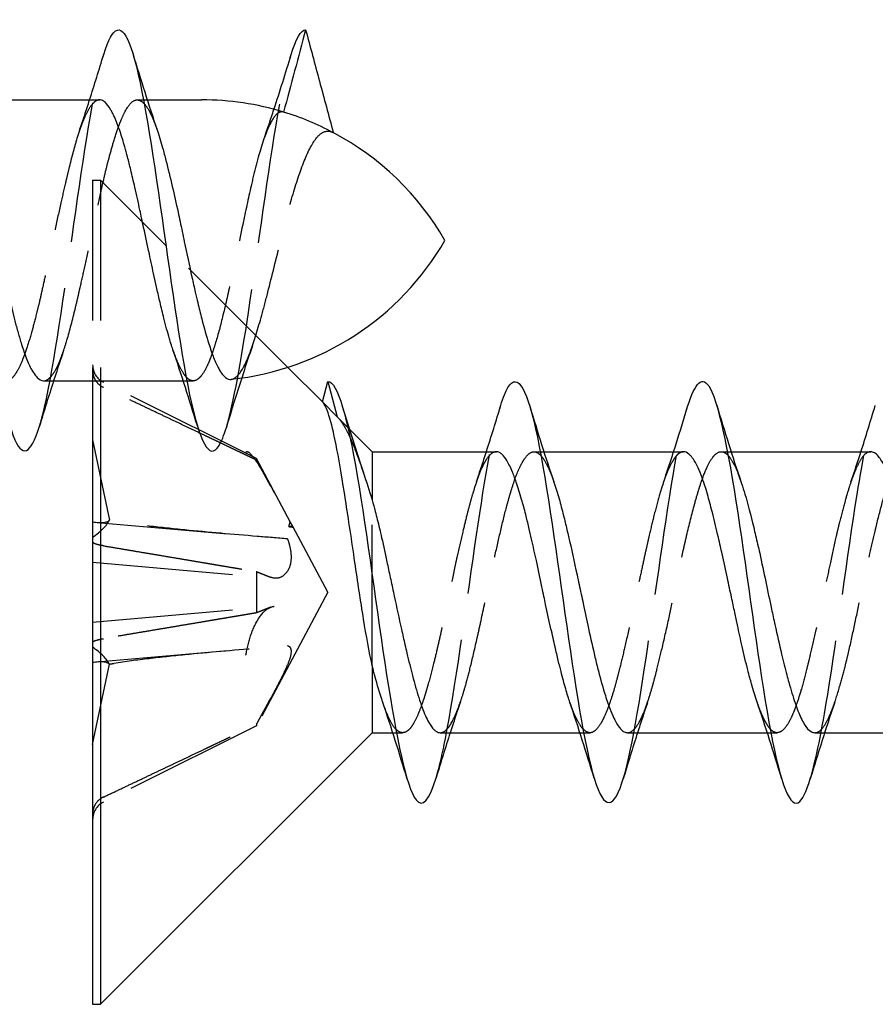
# Model space of a CAD drawing. Header units: millimetres. Extents: x -168 to 186, y -31 to 142.
# Tile 18 of 52: x 156 to 165, y 19 to 29. Entities that reach past the tile are written whole.
import ezdxf

# ---------------------------------------------------------------- set-up
doc = ezdxf.new("R2010")
doc.units = ezdxf.units.MM
doc.header["$LTSCALE"] = 10
doc.linetypes.add('ALLCAD_Strich', pattern=[0.2, 0.15, -0.05])
doc.layers.add('BESCH_KONT_sich_schn_ansi_2d', color=40, linetype='Continuous')

msp = doc.modelspace()

# ---------------------------------------------------------------- linework, layer by layer
at = {"layer": 'BESCH_KONT_sich_schn_ansi_2d', "linetype": 'Continuous', "extrusion": (0, 1, 2.22045e-16)}
for p, q in [((155.385, 28.566), (156.878, 28.566)), ((157.346, 28.566), (157.346, 28.566)), ((157.386, 28.566), (157.968, 28.566)), ((157.586, 27.011), (157.586, 27.011)), ((159.257, 25.341), (158.887, 25.71)), ((156.279, 25.566), (157.771, 25.566)), ((156.803, 25.566), (156.803, 18.909)), ((156.888, 25.566), (156.888, 18.909)), ((157.81, 25.566), (157.81, 25.566)), ((159.257, 25.341), (159.315, 25.559)), ((159.788, 24.809), (159.543, 25.054)), ((159.788, 24.809), (159.788, 24.294)), ((159.788, 24.809), (161.115, 24.809)), ((161.583, 24.809), (161.583, 24.809)), ((161.623, 24.809), (163.114, 24.809)), ((163.582, 24.809), (163.582, 24.809)), ((163.622, 24.809), (165.114, 24.809)), ((159.788, 22.528), (159.788, 21.809)), ((159.788, 21.809), (156.888, 18.909)), ((159.788, 21.809), (160.009, 21.809)), ((160.048, 21.809), (160.048, 21.809)), ((160.516, 21.809), (162.007, 21.809)), ((162.047, 21.809), (162.047, 21.809)), ((162.515, 21.809), (164.009, 21.809)), ((164.047, 21.809), (164.047, 21.809)), ((164.516, 21.809), (166.008, 21.809)), ((156.803, 18.909), (156.888, 18.909))]:
    msp.add_line(p, q, dxfattribs=at)
at = {"layer": 'BESCH_KONT_sich_schn_ansi_2d', "linetype": 'ALLCAD_Strich', "extrusion": (0, 1, 2.22045e-16)}
for p, q in [((157.278, 28.566), (157.346, 28.566)), ((157.346, 28.566), (157.386, 28.566)), ((156.803, 27.709), (156.803, 25.566)), ((156.803, 27.709), (156.888, 27.709)), ((156.888, 27.709), (156.888, 25.566)), ((157.586, 27.011), (156.888, 27.709)), ((158.887, 25.71), (157.586, 27.011)), ((158.554, 24.736), (156.917, 25.552)), ((157.771, 25.566), (157.81, 25.566)), ((157.81, 25.566), (157.877, 25.566)), ((159.315, 25.559), (159.416, 25.181)), ((159.257, 25.341), (159.416, 25.181)), ((159.543, 25.054), (159.416, 25.181)), ((156.803, 24.935), (156.983, 24.077)), ((158.554, 24.736), (158.554, 24.719)), ((158.914, 24.06), (158.554, 24.736)), ((161.516, 24.809), (161.583, 24.809)), ((161.583, 24.809), (161.623, 24.809)), ((163.516, 24.809), (163.582, 24.809)), ((163.582, 24.809), (163.622, 24.809)), ((159.788, 22.528), (159.788, 24.294)), ((156.852, 24.054), (158.242, 23.932)), ((158.9, 24.009), (158.914, 24.06)), ((158.941, 24.009), (158.9, 24.009)), ((158.941, 24.009), (158.914, 24.06)), ((158.941, 24.003), (158.941, 24.009)), ((159.313, 23.309), (158.941, 24.009)), ((156.803, 23.629), (158.747, 23.458)), ((158.554, 23.529), (158.554, 23.089)), ((159.313, 23.309), (158.554, 21.882)), ((156.803, 22.989), (158.747, 23.16)), ((156.852, 22.564), (158.242, 22.686)), ((156.803, 21.683), (156.983, 22.541)), ((158.554, 21.882), (156.917, 21.066)), ((158.554, 21.899), (158.554, 21.882)), ((160.009, 21.809), (160.048, 21.809)), ((160.048, 21.809), (160.114, 21.809)), ((162.007, 21.809), (162.047, 21.809)), ((162.047, 21.809), (162.115, 21.809)), ((164.009, 21.809), (164.047, 21.809)), ((164.047, 21.809), (164.113, 21.809))]:
    msp.add_line(p, q, dxfattribs=at)
at = {"layer": 'BESCH_KONT_sich_schn_ansi_2d', "linetype": 'Continuous'}
for centre, start, end in [((157.968, 25.566), 73.0549, 90), ((157.968, 25.566), 62.0809, 73.0549), ((157.968, 25.566), 30, 62.0809), ((157.968, 28.566), 276.0328, 330)]:
    msp.add_arc(centre, 3, start, end, dxfattribs=at)
at = {"layer": 'BESCH_KONT_sich_schn_ansi_2d', "linetype": 'ALLCAD_Strich'}
for centre, start, end in [((157.009, 25.736), 180, 243.5), ((157.009, 20.882), 116.5, 180)]:
    msp.add_arc(centre, 0.206, start, end, dxfattribs=at)
for centre, major_axis, ratio, start_param, end_param in [((156.517, 24.33), (0.478, -0.237), 0.301363, 5.494242, 6.164816), ((156.517, 23.96), (-0.476, -0.212), 0.374695, 2.039021, 2.709595), ((156.517, 22.658), (0.476, -0.212), 0.374695, 0.431998, 1.102572), ((156.517, 22.288), (-0.478, -0.237), 0.301363, 3.259962, 3.930536)]:
    msp.add_ellipse(centre, major_axis=major_axis, ratio=ratio, start_param=start_param, end_param=end_param, dxfattribs=at)
at = {"layer": 'BESCH_KONT_sich_schn_ansi_2d', "linetype": 'Continuous'}
for points, knots in [([(154.926, 29.062), (154.955, 29.158), (154.984, 29.23), (155.013, 29.271), (155.117, 29.422), (155.222, 29.185), (155.327, 28.666), (155.431, 28.148), (155.536, 27.348), (155.641, 26.625), (155.745, 25.903), (155.85, 25.258), (155.955, 24.979), (156.048, 24.731), (156.142, 24.775), (156.235, 25.082)], [37.220177, 37.220177, 37.220177, 37.220177, 37.493258, 37.493258, 37.493258, 38.479923, 38.479923, 38.479923, 39.466588, 39.466588, 39.466588, 40.453253, 40.453253, 40.453253, 41.333565, 41.333565, 41.333565, 41.333565]), ([(156.922, 29.051), (157.018, 29.369), (157.115, 29.401), (157.211, 29.125), (157.316, 28.827), (157.42, 28.166), (157.525, 27.439), (157.63, 26.713), (157.734, 25.92), (157.839, 25.418), (157.944, 24.915), (158.049, 24.703), (158.153, 24.875), (158.179, 24.917), (158.205, 24.983), (158.231, 25.069)], [43.490232, 43.490232, 43.490232, 43.490232, 44.399911, 44.399911, 44.399911, 45.386576, 45.386576, 45.386576, 46.373241, 46.373241, 46.373241, 47.359905, 47.359905, 47.359905, 47.603285, 47.603285, 47.603285, 47.603285]), ([(159.078, 29.315), (159.039, 29.169), (159, 29.022), (158.921, 28.729), (158.882, 28.582), (158.842, 28.435)], [0.0000027, 0.0000027, 0.0000027, 0.0000027, 0.04554197, 0.04554197, 0.09110649, 0.09110649, 0.09110649, 0.09110649]), ([(159.078, 29.315), (159.127, 29.132), (159.176, 28.949), (159.274, 28.583), (159.324, 28.4), (159.373, 28.216)], [-0.1137832, -0.1137832, -0.1137832, -0.1137832, -0.0569094, -0.0569094, -0.0000145, -0.0000145, -0.0000145, -0.0000145]), ([(157.661, 25.896), (157.661, 25.897), (157.661, 25.898), (157.653, 25.92), (157.646, 25.941), (157.634, 25.98), (157.629, 25.998), (157.603, 26.083), (157.583, 26.157), (157.55, 26.29), (157.536, 26.347), (157.511, 26.453), (157.5, 26.503), (157.479, 26.595), (157.47, 26.638), (157.443, 26.76), (157.426, 26.84), (157.388, 27.015), (157.368, 27.109), (157.34, 27.237), (157.333, 27.27), (157.32, 27.331), (157.314, 27.359), (157.29, 27.471), (157.272, 27.553), (157.239, 27.696), (157.225, 27.759), (157.198, 27.866), (157.187, 27.912), (157.166, 27.993), (157.156, 28.029), (157.13, 28.122), (157.113, 28.177), (157.075, 28.287), (157.055, 28.34), (157.027, 28.401), (157.02, 28.417), (157.006, 28.443), (157, 28.454), (156.976, 28.496), (156.957, 28.52), (156.924, 28.551), (156.91, 28.559), (156.89, 28.565), (156.884, 28.566), (156.878, 28.566)], [0.1475987, 0.1475987, 0.1475987, 0.1475987, 0.1481612, 0.1481612, 0.1581292, 0.1581292, 0.1658397, 0.1658397, 0.194851, 0.194851, 0.2148724, 0.2148724, 0.231234, 0.231234, 0.2450414, 0.2450414, 0.2699886, 0.2699886, 0.2988677, 0.2988677, 0.3092034, 0.3092034, 0.3178828, 0.3178828, 0.3442382, 0.3442382, 0.3654452, 0.3654452, 0.3823361, 0.3823361, 0.3963692, 0.3963692, 0.4205464, 0.4205464, 0.4497188, 0.4497188, 0.4603223, 0.4603223, 0.4689947, 0.4689947, 0.4959816, 0.4959816, 0.5168753, 0.5168753, 0.525775, 0.525775, 0.525775, 0.525775]), ([(155.495, 28.235), (155.502, 28.214), (155.509, 28.193), (155.523, 28.148), (155.531, 28.124), (155.552, 28.05), (155.566, 27.998), (155.611, 27.827), (155.64, 27.7), (155.682, 27.513), (155.694, 27.459), (155.712, 27.376), (155.718, 27.347), (155.74, 27.245), (155.756, 27.17), (155.792, 27.006), (155.811, 26.917), (155.837, 26.795), (155.845, 26.762), (155.866, 26.663), (155.881, 26.598), (155.925, 26.401), (155.954, 26.276), (155.996, 26.117), (156.008, 26.074), (156.026, 26.012), (156.032, 25.992), (156.055, 25.92), (156.071, 25.873), (156.106, 25.78), (156.125, 25.736), (156.151, 25.685), (156.159, 25.672), (156.18, 25.637), (156.195, 25.617), (156.232, 25.578), (156.255, 25.566), (156.279, 25.566)], [5.7609803, 5.7609803, 5.7609803, 5.7609803, 5.7710448, 5.7710448, 5.7814992, 5.7814992, 5.8022825, 5.8022825, 5.8460104, 5.8460104, 5.8632255, 5.8632255, 5.8722187, 5.8722187, 5.8951858, 5.8951858, 5.922559, 5.922559, 5.9330122, 5.9330122, 5.9537869, 5.9537869, 5.9975266, 5.9975266, 6.0147382, 6.0147382, 6.0237292, 6.0237292, 6.046687, 6.046687, 6.0740787, 6.0740787, 6.0845305, 6.0845305, 6.1053066, 6.1053066, 6.1394338, 6.1394338, 6.1394338, 6.1394338]), ([(157.491, 28.247), (157.51, 28.189), (157.53, 28.124), (157.562, 28.01), (157.574, 27.965), (157.608, 27.831), (157.631, 27.738), (157.674, 27.552), (157.695, 27.46), (157.722, 27.334), (157.73, 27.301), (157.752, 27.196), (157.767, 27.124), (157.809, 26.924), (157.836, 26.796), (157.875, 26.617), (157.887, 26.564), (157.907, 26.474), (157.916, 26.438), (157.939, 26.341), (157.953, 26.283), (157.968, 26.227)], [6.7237121, 6.7237121, 6.7237121, 6.7237121, 6.7526914, 6.7526914, 6.7700732, 6.7700732, 6.8026776, 6.8026776, 6.8319352, 6.8319352, 6.8423141, 6.8423141, 6.864344, 6.864344, 6.9038093, 6.9038093, 6.9210473, 6.9210473, 6.9334023, 6.9334023, 6.954105, 6.954105, 6.954105, 6.954105]), ([(157.968, 26.227), (157.993, 26.13), (158.018, 26.041), (158.061, 25.908), (158.078, 25.858), (158.113, 25.769), (158.131, 25.729), (158.162, 25.673), (158.175, 25.653), (158.21, 25.609), (158.232, 25.591), (158.264, 25.582), (158.274, 25.581), (158.283, 25.582)], [0.0000265, 0.0000265, 0.0000265, 0.0000265, 0.0359773, 0.0359773, 0.0607199, 0.0607199, 0.0867142, 0.0867142, 0.1050747, 0.1050747, 0.1366619, 0.1366619, 0.1495988, 0.1495988, 0.1495988, 0.1495988]), ([(161.162, 25.305), (161.174, 25.347), (161.187, 25.384), (161.2, 25.415), (161.304, 25.677), (161.409, 25.569), (161.514, 25.139), (161.618, 24.708), (161.723, 23.957), (161.828, 23.22), (161.932, 22.484), (162.037, 21.764), (162.142, 21.382), (162.246, 21), (162.351, 20.957), (162.456, 21.272), (162.46, 21.286), (162.465, 21.301), (162.47, 21.316)], [5.801333, 5.801333, 5.801333, 5.801333, 5.919988, 5.919988, 5.919988, 6.906653, 6.906653, 6.906653, 7.893318, 7.893318, 7.893318, 8.879982, 8.879982, 8.879982, 9.866647, 9.866647, 9.866647, 9.910283, 9.910283, 9.910283, 9.910283]), ([(159.315, 25.559), (159.42, 25.559), (159.524, 25.166), (159.629, 24.552), (159.734, 23.938), (159.839, 23.104), (159.943, 22.426), (160.048, 21.748), (160.153, 21.226), (160.257, 21.093), (160.329, 21.002), (160.4, 21.092), (160.471, 21.327)], [0, 0, 0, 0, 0.986665, 0.986665, 0.986665, 1.973329, 1.973329, 1.973329, 2.959994, 2.959994, 2.959994, 3.6321, 3.6321, 3.6321, 3.6321]), ([(163.158, 25.291), (163.238, 25.553), (163.318, 25.631), (163.398, 25.487), (163.503, 25.297), (163.607, 24.725), (163.712, 24.026), (163.817, 23.328), (163.921, 22.503), (164.026, 21.922), (164.131, 21.342), (164.235, 21.005), (164.34, 21.062), (164.383, 21.086), (164.425, 21.175), (164.468, 21.316)], [12.073844, 12.073844, 12.073844, 12.073844, 12.826641, 12.826641, 12.826641, 13.813306, 13.813306, 13.813306, 14.79997, 14.79997, 14.79997, 15.786635, 15.786635, 15.786635, 16.188681, 16.188681, 16.188681, 16.188681]), ([(159.788, 22.528), (159.756, 22.673), (159.726, 22.84), (159.665, 23.216), (159.634, 23.422), (159.57, 23.859), (159.536, 24.087), (159.472, 24.498), (159.442, 24.68), (159.387, 24.967), (159.362, 25.078), (159.31, 25.255), (159.283, 25.315), (159.257, 25.341)], [0, 0, 0, 0, 0.058351, 0.058351, 0.1208112, 0.1208112, 0.1910011, 0.1910011, 0.2586238, 0.2586238, 0.3178569, 0.3178569, 0.3819974, 0.3819974, 0.3819974, 0.3819974]), ([(161.901, 22.131), (161.886, 22.175), (161.871, 22.224), (161.839, 22.334), (161.822, 22.396), (161.796, 22.5), (161.786, 22.539), (161.765, 22.626), (161.754, 22.676), (161.727, 22.789), (161.713, 22.854), (161.679, 23.004), (161.66, 23.091), (161.635, 23.206), (161.629, 23.235), (161.616, 23.297), (161.609, 23.331), (161.581, 23.46), (161.562, 23.554), (161.525, 23.724), (161.508, 23.801), (161.482, 23.917), (161.472, 23.958), (161.451, 24.047), (161.44, 24.094), (161.414, 24.196), (161.399, 24.25), (161.365, 24.367), (161.346, 24.429), (161.321, 24.501), (161.315, 24.518), (161.302, 24.554), (161.295, 24.573), (161.267, 24.64), (161.247, 24.682), (161.211, 24.743), (161.194, 24.764), (161.168, 24.789), (161.158, 24.796), (161.137, 24.806), (161.126, 24.809), (161.115, 24.809)], [5.9347192, 5.9347192, 5.9347192, 5.9347192, 5.9569313, 5.9569313, 5.9813491, 5.9813491, 5.9953788, 5.9953788, 6.0121747, 6.0121747, 6.0331514, 6.0331514, 6.0601155, 6.0601155, 6.0687898, 6.0687898, 6.0792941, 6.0792941, 6.1083687, 6.1083687, 6.132889, 6.132889, 6.1469061, 6.1469061, 6.163641, 6.163641, 6.1844826, 6.1844826, 6.2117356, 6.2117356, 6.2203934, 6.2203934, 6.2309258, 6.2309258, 6.2600441, 6.2600441, 6.2845221, 6.2845221, 6.298554, 6.298554, 6.3147748, 6.3147748, 6.3147748, 6.3147748]), ([(163.899, 22.139), (163.898, 22.141), (163.898, 22.144), (163.878, 22.202), (163.859, 22.264), (163.834, 22.352), (163.828, 22.374), (163.814, 22.424), (163.807, 22.451), (163.78, 22.559), (163.76, 22.643), (163.723, 22.804), (163.707, 22.88), (163.68, 23.002), (163.671, 23.047), (163.65, 23.146), (163.638, 23.2), (163.612, 23.323), (163.597, 23.391), (163.564, 23.546), (163.545, 23.633), (163.52, 23.745), (163.514, 23.772), (163.5, 23.831), (163.493, 23.863), (163.466, 23.982), (163.446, 24.066), (163.409, 24.211), (163.393, 24.273), (163.366, 24.365), (163.357, 24.397), (163.335, 24.464), (163.324, 24.498), (163.298, 24.569), (163.283, 24.605), (163.25, 24.678), (163.231, 24.712), (163.206, 24.747), (163.2, 24.755), (163.186, 24.77), (163.179, 24.778), (163.152, 24.801), (163.133, 24.809), (163.114, 24.809)], [4.9709234, 4.9709234, 4.9709234, 4.9709234, 4.9722079, 4.9722079, 4.9992729, 4.9992729, 5.0079431, 5.0079431, 5.0184718, 5.0184718, 5.0475752, 5.0475752, 5.0720326, 5.0720326, 5.0860585, 5.0860585, 5.1028329, 5.1028329, 5.123762, 5.123762, 5.1508243, 5.1508243, 5.1594947, 5.1594947, 5.1700228, 5.1700228, 5.1991256, 5.1991256, 5.2235845, 5.2235845, 5.2376103, 5.2376103, 5.2543837, 5.2543837, 5.2753106, 5.2753106, 5.3023778, 5.3023778, 5.3110479, 5.3110479, 5.3215761, 5.3215761, 5.3496824, 5.3496824, 5.3496824, 5.3496824]), ([(165.903, 22.127), (165.898, 22.142), (165.893, 22.157), (165.879, 22.202), (165.869, 22.233), (165.848, 22.305), (165.836, 22.347), (165.81, 22.444), (165.796, 22.5), (165.762, 22.636), (165.743, 22.716), (165.718, 22.825), (165.712, 22.852), (165.699, 22.912), (165.692, 22.945), (165.664, 23.071), (165.644, 23.165), (165.608, 23.339), (165.591, 23.419), (165.565, 23.543), (165.555, 23.589), (165.534, 23.686), (165.522, 23.739), (165.496, 23.855), (165.482, 23.918), (165.448, 24.058), (165.429, 24.133), (165.404, 24.227), (165.398, 24.249), (165.385, 24.297), (165.377, 24.322), (165.35, 24.416), (165.33, 24.478), (165.294, 24.579), (165.277, 24.619), (165.251, 24.675), (165.241, 24.693), (165.22, 24.729), (165.208, 24.746), (165.182, 24.777), (165.168, 24.79), (165.14, 24.805), (165.127, 24.809), (165.114, 24.809)], [4.0039838, 4.0039838, 4.0039838, 4.0039838, 4.0111869, 4.0111869, 4.0252112, 4.0252112, 4.0419913, 4.0419913, 4.0629355, 4.0629355, 4.0899613, 4.0899613, 4.0986331, 4.0986331, 4.1091574, 4.1091574, 4.1382555, 4.1382555, 4.1627239, 4.1627239, 4.1767498, 4.1767498, 4.1935223, 4.1935223, 4.214447, 4.214447, 4.2415181, 4.2415181, 4.2501879, 4.2501879, 4.2607169, 4.2607169, 4.2898205, 4.2898205, 4.3142763, 4.3142763, 4.328302, 4.328302, 4.3450759, 4.3450759, 4.3660042, 4.3660042, 4.384584, 4.384584, 4.384584, 4.384584]), ([(161.73, 24.484), (161.749, 24.43), (161.767, 24.37), (161.801, 24.25), (161.816, 24.191), (161.838, 24.104), (161.844, 24.079), (161.862, 24.005), (161.874, 23.954), (161.916, 23.772), (161.946, 23.635), (161.991, 23.426), (162.006, 23.358), (162.028, 23.256), (162.035, 23.222), (162.061, 23.099), (162.08, 23.01), (162.122, 22.817), (162.145, 22.714), (162.18, 22.566), (162.192, 22.517), (162.229, 22.374), (162.254, 22.285), (162.297, 22.149), (162.315, 22.097), (162.341, 22.032), (162.348, 22.015), (162.376, 21.95), (162.397, 21.911), (162.432, 21.859), (162.447, 21.842), (162.468, 21.825), (162.474, 21.821), (162.492, 21.812), (162.504, 21.809), (162.515, 21.809)], [0.9360478, 0.9360478, 0.9360478, 0.9360478, 0.9626465, 0.9626465, 0.9854881, 0.9854881, 0.9944536, 0.9944536, 1.0116415, 1.0116415, 1.0552543, 1.0552543, 1.0761195, 1.0761195, 1.0865617, 1.0865617, 1.1140841, 1.1140841, 1.147867, 1.147867, 1.1652029, 1.1652029, 1.2010522, 1.2010522, 1.2269433, 1.2269433, 1.2373465, 1.2373465, 1.2675955, 1.2675955, 1.2895036, 1.2895036, 1.2983172, 1.2983172, 1.3152662, 1.3152662, 1.3152662, 1.3152662]), ([(163.727, 24.49), (163.729, 24.484), (163.732, 24.477), (163.746, 24.434), (163.758, 24.396), (163.801, 24.251), (163.832, 24.132), (163.877, 23.944), (163.891, 23.884), (163.913, 23.79), (163.92, 23.758), (163.949, 23.625), (163.971, 23.523), (164.013, 23.323), (164.033, 23.226), (164.066, 23.073), (164.078, 23.018), (164.113, 22.854), (164.137, 22.749), (164.18, 22.571), (164.198, 22.497), (164.224, 22.399), (164.231, 22.373), (164.261, 22.266), (164.283, 22.193), (164.326, 22.067), (164.347, 22.013), (164.379, 21.943), (164.391, 21.921), (164.427, 21.862), (164.452, 21.835), (164.49, 21.813), (164.503, 21.809), (164.516, 21.809)], [1.8995315, 1.8995315, 1.8995315, 1.8995315, 1.9028288, 1.9028288, 1.9202219, 1.9202219, 1.9650059, 1.9650059, 1.9851603, 1.9851603, 1.9956315, 1.9956315, 2.0274904, 2.0274904, 2.0571761, 2.0571761, 2.0745207, 2.0745207, 2.1087566, 2.1087566, 2.1353158, 2.1353158, 2.145711, 2.145711, 2.177926, 2.177926, 2.2085137, 2.2085137, 2.225853, 2.225853, 2.2607461, 2.2607461, 2.2799464, 2.2799464, 2.2799464, 2.2799464]), ([(159.788, 24.293), (159.8, 24.254), (159.811, 24.213), (159.829, 24.143), (159.836, 24.115), (159.859, 24.024), (159.874, 23.959), (159.91, 23.802), (159.93, 23.71), (159.962, 23.56), (159.974, 23.503), (159.999, 23.386), (160.012, 23.326), (160.05, 23.147), (160.075, 23.029), (160.114, 22.858), (160.126, 22.803), (160.145, 22.719), (160.152, 22.689), (160.179, 22.575), (160.199, 22.494), (160.241, 22.334), (160.263, 22.255), (160.297, 22.147), (160.309, 22.112), (160.345, 22.014), (160.369, 21.961), (160.412, 21.887), (160.43, 21.862), (160.455, 21.837), (160.462, 21.83), (160.485, 21.814), (160.501, 21.809), (160.516, 21.809)], [0.0000037, 0.0000037, 0.0000037, 0.0000037, 0.0159711, 0.0159711, 0.0261693, 0.0261693, 0.0487218, 0.0487218, 0.0781866, 0.0781866, 0.0958446, 0.0958446, 0.1141586, 0.1141586, 0.1507799, 0.1507799, 0.1684279, 0.1684279, 0.1785809, 0.1785809, 0.207307, 0.207307, 0.2397642, 0.2397642, 0.2573853, 0.2573853, 0.2919009, 0.2919009, 0.3176024, 0.3176024, 0.3282327, 0.3282327, 0.3508745, 0.3508745, 0.3508745, 0.3508745]), ([(159.903, 22.13), (159.9, 22.139), (159.897, 22.148), (159.884, 22.184), (159.875, 22.213), (159.84, 22.329), (159.814, 22.424), (159.788, 22.528)], [6.89974207, 6.89974207, 6.89974207, 6.89974207, 6.90407223, 6.90407223, 6.91729378, 6.91729378, 6.95452901, 6.95452901, 6.95452901, 6.95452901])]:
    msp.add_open_spline(points, degree=3, knots=knots, dxfattribs=at)
for points in [[(158.923, 29.049), (158.975, 29.219), (159.026, 29.314), (159.078, 29.315)], [(156.77, 28.566), (156.822, 28.726), (156.872, 28.888), (156.921, 29.051)], [(157.232, 29.06), (157.315, 28.786), (157.4, 28.514), (157.491, 28.247)], [(158.739, 28.465), (158.803, 28.657), (158.864, 28.853), (158.923, 29.049)], [(157.353, 28.525), (157.353, 28.525), (157.353, 28.525), (157.353, 28.525)], [(157.921, 25.084), (157.838, 25.358), (157.752, 25.631), (157.661, 25.896)], [(156.386, 25.566), (156.334, 25.406), (156.284, 25.244), (156.235, 25.082)], [(157.802, 25.608), (157.802, 25.608), (157.802, 25.608), (157.802, 25.608)], [(158.395, 25.596), (158.338, 25.422), (158.284, 25.245), (158.231, 25.069)], [(159.469, 25.295), (159.542, 25.055), (159.617, 24.815), (159.696, 24.581)], [(161.008, 24.809), (161.061, 24.973), (161.112, 25.139), (161.162, 25.305)], [(161.472, 25.292), (161.555, 25.02), (161.64, 24.748), (161.73, 24.484)], [(163.008, 24.809), (163.059, 24.968), (163.109, 25.129), (163.158, 25.291)], [(163.468, 25.307), (163.551, 25.032), (163.636, 24.758), (163.727, 24.49)], [(165.009, 24.809), (165.061, 24.972), (165.112, 25.138), (165.162, 25.303)], [(161.591, 24.767), (161.591, 24.767), (161.591, 24.767), (161.591, 24.767)], [(163.59, 24.77), (163.59, 24.77), (163.59, 24.77), (163.59, 24.77)], [(159.696, 24.581), (159.726, 24.492), (159.757, 24.395), (159.788, 24.294)], [(160.163, 21.313), (160.079, 21.588), (159.994, 21.862), (159.903, 22.13)], [(162.159, 21.322), (162.076, 21.595), (161.991, 21.866), (161.901, 22.131)], [(164.16, 21.323), (164.077, 21.598), (163.991, 21.872), (163.899, 22.139)], [(160.04, 21.848), (160.04, 21.848), (160.04, 21.848), (160.04, 21.848)], [(160.622, 21.809), (160.57, 21.649), (160.52, 21.488), (160.471, 21.327)], [(162.04, 21.851), (162.04, 21.851), (162.04, 21.851), (162.04, 21.851)], [(162.623, 21.809), (162.57, 21.646), (162.52, 21.481), (162.47, 21.316)], [(164.039, 21.85), (164.039, 21.85), (164.039, 21.85), (164.039, 21.85)], [(164.621, 21.809), (164.569, 21.646), (164.518, 21.481), (164.468, 21.316)]]:
    msp.add_open_spline(points, degree=3, dxfattribs=at)
at = {"layer": 'BESCH_KONT_sich_schn_ansi_2d', "linetype": 'ALLCAD_Strich'}
for points in [[(159.078, 29.315), (159.078, 29.315), (159.078, 29.315), (159.078, 29.315)], [(156.664, 28.243), (156.7, 28.35), (156.736, 28.457), (156.77, 28.566)], [(158.634, 28.153), (158.67, 28.256), (158.705, 28.36), (158.739, 28.465)], [(156.493, 25.89), (156.456, 25.783), (156.421, 25.674), (156.386, 25.566)], [(158.509, 25.939), (158.47, 25.826), (158.432, 25.711), (158.395, 25.596)], [(157.968, 25.627), (157.968, 25.627), (157.968, 25.626), (157.968, 25.626)], [(160.903, 24.491), (160.939, 24.596), (160.974, 24.702), (161.008, 24.809)], [(162.899, 24.479), (162.936, 24.588), (162.972, 24.698), (163.008, 24.809)], [(164.902, 24.486), (164.938, 24.592), (164.974, 24.7), (165.009, 24.809)], [(160.732, 22.14), (160.694, 22.031), (160.658, 21.92), (160.622, 21.809)], [(162.728, 22.128), (162.692, 22.022), (162.657, 21.916), (162.623, 21.809)], [(164.729, 22.133), (164.692, 22.026), (164.656, 21.918), (164.621, 21.809)]]:
    msp.add_open_spline(points, degree=3, dxfattribs=at)
for points, knots in [([(156.235, 25.082), (156.246, 25.119), (156.258, 25.16), (156.269, 25.205), (156.374, 25.62), (156.478, 26.363), (156.583, 27.1), (156.688, 27.836), (156.792, 28.567), (156.897, 28.964), (156.905, 28.995), (156.913, 29.024), (156.922, 29.051)], [41.333565, 41.333565, 41.333565, 41.333565, 41.439917, 41.439917, 41.439917, 42.426582, 42.426582, 42.426582, 43.413247, 43.413247, 43.413247, 43.490232, 43.490232, 43.490232, 43.490232]), ([(158.231, 25.069), (158.31, 25.33), (158.388, 25.775), (158.467, 26.297), (158.572, 26.989), (158.677, 27.818), (158.781, 28.409), (158.829, 28.676), (158.876, 28.894), (158.923, 29.049)], [47.603285, 47.603285, 47.603285, 47.603285, 48.34657, 48.34657, 48.34657, 49.333235, 49.333235, 49.333235, 49.778387, 49.778387, 49.778387, 49.778387]), ([(156.878, 28.566), (156.872, 28.566), (156.867, 28.565), (156.852, 28.561), (156.842, 28.557), (156.816, 28.539), (156.799, 28.521), (156.761, 28.469), (156.741, 28.433), (156.713, 28.372), (156.706, 28.355), (156.692, 28.321), (156.686, 28.306), (156.661, 28.238), (156.643, 28.181), (156.61, 28.069), (156.596, 28.017), (156.57, 27.919), (156.559, 27.874), (156.538, 27.788), (156.528, 27.747), (156.501, 27.634), (156.484, 27.559), (156.447, 27.391), (156.426, 27.298), (156.399, 27.169), (156.391, 27.135), (156.378, 27.073), (156.372, 27.045), (156.347, 26.929), (156.329, 26.841), (156.296, 26.689), (156.282, 26.623), (156.256, 26.507), (156.245, 26.457), (156.224, 26.366), (156.214, 26.326), (156.187, 26.219), (156.17, 26.155), (156.133, 26.022), (156.113, 25.955), (156.085, 25.875), (156.077, 25.854), (156.064, 25.818), (156.058, 25.803), (156.033, 25.742), (156.015, 25.702), (155.982, 25.645), (155.968, 25.624), (155.942, 25.595), (155.931, 25.585), (155.909, 25.572), (155.9, 25.568), (155.873, 25.564), (155.856, 25.567), (155.827, 25.583), (155.815, 25.593), (155.803, 25.606)], [0.525775, 0.525775, 0.525775, 0.525775, 0.5336275, 0.5336275, 0.5476456, 0.5476456, 0.572118, 0.572118, 0.6012267, 0.6012267, 0.6117503, 0.6117503, 0.6203979, 0.6203979, 0.6476006, 0.6476006, 0.6684016, 0.6684016, 0.6851119, 0.6851119, 0.6991162, 0.6991162, 0.7236324, 0.7236324, 0.7526991, 0.7526991, 0.7631951, 0.7631951, 0.7718598, 0.7718598, 0.7987756, 0.7987756, 0.8197126, 0.8197126, 0.8364847, 0.8364847, 0.8505023, 0.8505023, 0.8749173, 0.8749173, 0.9040276, 0.9040276, 0.9145614, 0.9145614, 0.9232239, 0.9232239, 0.9502489, 0.9502489, 0.9711348, 0.9711348, 0.9878844, 0.9878844, 1.0018996, 1.0018996, 1.0263635, 1.0263635, 1.0434452, 1.0434452, 1.0434452, 1.0434452]), ([(156.279, 25.566), (156.285, 25.566), (156.292, 25.567), (156.31, 25.572), (156.322, 25.579), (156.34, 25.594), (156.346, 25.6), (156.369, 25.624), (156.385, 25.646), (156.42, 25.708), (156.439, 25.748), (156.466, 25.814), (156.473, 25.833), (156.495, 25.893), (156.509, 25.937), (156.553, 26.082), (156.583, 26.195), (156.624, 26.367), (156.636, 26.417), (156.654, 26.495), (156.66, 26.523), (156.683, 26.62), (156.699, 26.692), (156.734, 26.853), (156.753, 26.942), (156.78, 27.065), (156.787, 27.099), (156.808, 27.201), (156.823, 27.268), (156.867, 27.475), (156.897, 27.611), (156.938, 27.789), (156.95, 27.837), (156.968, 27.909), (156.975, 27.933), (156.997, 28.017), (157.013, 28.073), (157.048, 28.189), (157.067, 28.247), (157.094, 28.317), (157.101, 28.336), (157.123, 28.388), (157.137, 28.419), (157.181, 28.501), (157.211, 28.538), (157.253, 28.562), (157.265, 28.565), (157.283, 28.566), (157.289, 28.565), (157.311, 28.56), (157.327, 28.55), (157.347, 28.532), (157.35, 28.529), (157.353, 28.525)], [6.1394338, 6.1394338, 6.1394338, 6.1394338, 6.1490508, 6.1490508, 6.1662643, 6.1662643, 6.1752566, 6.1752566, 6.1982199, 6.1982199, 6.2255977, 6.2255977, 6.2360548, 6.2360548, 6.2569097, 6.2569097, 6.3005181, 6.3005181, 6.3177383, 6.3177383, 6.3267322, 6.3267322, 6.3496963, 6.3496963, 6.3770871, 6.3770871, 6.3875364, 6.3875364, 6.4082627, 6.4082627, 6.4520688, 6.4520688, 6.4692657, 6.4692657, 6.4782475, 6.4782475, 6.5011695, 6.5011695, 6.5286317, 6.5286317, 6.5390764, 6.5390764, 6.5598239, 6.5598239, 6.6036463, 6.6036463, 6.6208662, 6.6208662, 6.6298641, 6.6298641, 6.6528547, 6.6528547, 6.6575444, 6.6575444, 6.6575444, 6.6575444]), ([(157.353, 28.525), (157.369, 28.508), (157.385, 28.486), (157.408, 28.446), (157.415, 28.432), (157.437, 28.387), (157.452, 28.353), (157.474, 28.293), (157.483, 28.271), (157.491, 28.247)], [6.65757847, 6.65757847, 6.65757847, 6.65757847, 6.68015906, 6.68015906, 6.69064137, 6.69064137, 6.71188166, 6.71188166, 6.72371209, 6.72371209, 6.72371209, 6.72371209]), ([(158.842, 28.435), (158.817, 28.443), (158.792, 28.435), (158.734, 28.381), (158.703, 28.326), (158.63, 28.153), (158.589, 28.024), (158.531, 27.8), (158.513, 27.725), (158.465, 27.515), (158.435, 27.375), (158.365, 27.038), (158.324, 26.841), (158.253, 26.517), (158.224, 26.387), (158.169, 26.161), (158.143, 26.062), (158.106, 25.941), (158.096, 25.909), (158.078, 25.855), (158.07, 25.833), (158.054, 25.791), (158.046, 25.771), (158.015, 25.7), (157.991, 25.658), (157.968, 25.627)], [0.0000023, 0.0000023, 0.0000023, 0.0000023, 0.0367608, 0.0367608, 0.0831189, 0.0831189, 0.1415415, 0.1415415, 0.1682028, 0.1682028, 0.2126101, 0.2126101, 0.2723592, 0.2723592, 0.3151666, 0.3151666, 0.3536218, 0.3536218, 0.3687214, 0.3687214, 0.3802722, 0.3802722, 0.3918274, 0.3918274, 0.4251838, 0.4251838, 0.4251838, 0.4251838]), ([(158.283, 25.582), (158.309, 25.585), (158.335, 25.602), (158.405, 25.683), (158.448, 25.771), (158.53, 25.997), (158.569, 26.124), (158.631, 26.345), (158.652, 26.427), (158.719, 26.686), (158.764, 26.872), (158.845, 27.203), (158.882, 27.346), (158.961, 27.626), (159.003, 27.758), (159.091, 27.988), (159.135, 28.081), (159.215, 28.188), (159.248, 28.217), (159.312, 28.236), (159.342, 28.233), (159.373, 28.216)], [0.1495988, 0.1495988, 0.1495988, 0.1495988, 0.1853837, 0.1853837, 0.2450878, 0.2450878, 0.2968945, 0.2968945, 0.3246024, 0.3246024, 0.3819484, 0.3819484, 0.4269515, 0.4269515, 0.4761297, 0.4761297, 0.5269476, 0.5269476, 0.5631117, 0.5631117, 0.5933457, 0.5933457, 0.5933457, 0.5933457]), ([(157.802, 25.608), (157.793, 25.618), (157.784, 25.63), (157.757, 25.67), (157.739, 25.703), (157.706, 25.777), (157.69, 25.816), (157.67, 25.872), (157.666, 25.884), (157.661, 25.896)], [0.08035053, 0.08035053, 0.08035053, 0.08035053, 0.09336341, 0.09336341, 0.11912993, 0.11912993, 0.14154411, 0.14154411, 0.14759875, 0.14759875, 0.14759875, 0.14759875]), ([(156.803, 25.677), (156.803, 25.651), (156.809, 25.622), (156.828, 25.576), (156.845, 25.551), (156.878, 25.52), (156.898, 25.506), (156.917, 25.497)], [0.03063035, 0.03063035, 0.03063035, 0.03063035, 0.03826174, 0.03826174, 0.04588225, 0.04588225, 0.05212581, 0.05212581, 0.05212581, 0.05212581]), ([(157.968, 25.626), (157.964, 25.621), (157.96, 25.617), (157.952, 25.608), (157.949, 25.604), (157.937, 25.592), (157.929, 25.586), (157.893, 25.562), (157.866, 25.561), (157.827, 25.583), (157.816, 25.593), (157.803, 25.606), (157.803, 25.607), (157.802, 25.608)], [0, 0, 0, 0, 0.00548759, 0.00548759, 0.01066206, 0.01066206, 0.02227295, 0.02227295, 0.06250653, 0.06250653, 0.07926638, 0.07926638, 0.08031944, 0.08031944, 0.08031944, 0.08031944]), ([(160.471, 21.327), (160.505, 21.436), (160.538, 21.578), (160.571, 21.747), (160.676, 22.278), (160.781, 23.084), (160.885, 23.803), (160.978, 24.435), (161.07, 25), (161.162, 25.305)], [3.6321, 3.6321, 3.6321, 3.6321, 3.946659, 3.946659, 3.946659, 4.933323, 4.933323, 4.933323, 5.801333, 5.801333, 5.801333, 5.801333]), ([(162.47, 21.316), (162.57, 21.647), (162.67, 22.292), (162.77, 22.989), (162.875, 23.719), (162.979, 24.504), (163.084, 24.994), (163.109, 25.11), (163.134, 25.209), (163.158, 25.291)], [9.910283, 9.910283, 9.910283, 9.910283, 10.853312, 10.853312, 10.853312, 11.839976, 11.839976, 11.839976, 12.073844, 12.073844, 12.073844, 12.073844]), ([(164.468, 21.316), (164.53, 21.521), (164.592, 21.836), (164.654, 22.218), (164.759, 22.862), (164.864, 23.699), (164.968, 24.352), (165.033, 24.755), (165.098, 25.089), (165.162, 25.303)], [16.188681, 16.188681, 16.188681, 16.188681, 16.7733, 16.7733, 16.7733, 17.759965, 17.759965, 17.759965, 18.369415, 18.369415, 18.369415, 18.369415]), ([(159.416, 25.181), (159.445, 25.152), (159.475, 25.11), (159.52, 25.027), (159.536, 24.994), (159.553, 24.958)], [0, 0, 0, 0, 0.03934318, 0.03934318, 0.06029116, 0.06029116, 0.06029116, 0.06029116]), ([(159.553, 24.958), (159.566, 24.93), (159.579, 24.899), (159.624, 24.786), (159.657, 24.695), (159.693, 24.59), (159.694, 24.585), (159.696, 24.581)], [0.06029165, 0.06029165, 0.06029165, 0.06029165, 0.07704685, 0.07704685, 0.11711385, 0.11711385, 0.11884026, 0.11884026, 0.11884026, 0.11884026]), ([(158.44, 24.807), (158.442, 24.808), (158.445, 24.809), (158.461, 24.813), (158.483, 24.796), (158.535, 24.732), (158.569, 24.68), (158.644, 24.553), (158.685, 24.478), (158.724, 24.406), (158.73, 24.394), (158.737, 24.383), (158.743, 24.371)], [-0.07582789, -0.07582789, -0.07582789, -0.07582789, -0.07214903, -0.07214903, -0.04970497, -0.04970497, -0.02485249, -0.02485249, 0, 0, 0, 0.00390991, 0.00390991, 0.00390991, 0.00390991]), ([(162.515, 21.809), (162.516, 21.809), (162.516, 21.809), (162.543, 21.809), (162.57, 21.826), (162.615, 21.878), (162.631, 21.904), (162.655, 21.948), (162.662, 21.963), (162.69, 22.023), (162.71, 22.076), (162.746, 22.181), (162.761, 22.23), (162.782, 22.304), (162.788, 22.325), (162.806, 22.391), (162.818, 22.436), (162.849, 22.559), (162.868, 22.639), (162.912, 22.825), (162.936, 22.932), (162.967, 23.075), (162.974, 23.109), (163.005, 23.251), (163.027, 23.36), (163.071, 23.565), (163.091, 23.661), (163.123, 23.808), (163.135, 23.861), (163.175, 24.033), (163.203, 24.145), (163.246, 24.302), (163.262, 24.354), (163.284, 24.426), (163.291, 24.448), (163.321, 24.538), (163.344, 24.597), (163.386, 24.689), (163.406, 24.723), (163.438, 24.766), (163.45, 24.778), (163.489, 24.809), (163.517, 24.815), (163.56, 24.797), (163.575, 24.786), (163.59, 24.77)], [1.3152662, 1.3152662, 1.3152662, 1.3152662, 1.3156455, 1.3156455, 1.3547776, 1.3547776, 1.3785643, 1.3785643, 1.3889697, 1.3889697, 1.418627, 1.418627, 1.4407338, 1.4407338, 1.4495804, 1.4495804, 1.4669119, 1.4669119, 1.4946207, 1.4946207, 1.5289508, 1.5289508, 1.539358, 1.539358, 1.5727412, 1.5727412, 1.602631, 1.602631, 1.6199731, 1.6199731, 1.6601887, 1.6601887, 1.6818292, 1.6818292, 1.6922624, 1.6922624, 1.7252293, 1.7252293, 1.7542947, 1.7542947, 1.7716429, 1.7716429, 1.8112969, 1.8112969, 1.8328359, 1.8328359, 1.8328359, 1.8328359]), ([(164.516, 21.809), (164.522, 21.809), (164.527, 21.81), (164.539, 21.812), (164.546, 21.815), (164.575, 21.83), (164.596, 21.852), (164.639, 21.916), (164.66, 21.957), (164.693, 22.036), (164.705, 22.067), (164.742, 22.169), (164.766, 22.247), (164.809, 22.399), (164.827, 22.468), (164.853, 22.57), (164.86, 22.599), (164.889, 22.721), (164.91, 22.817), (164.953, 23.014), (164.974, 23.114), (165.007, 23.271), (165.019, 23.328), (165.056, 23.499), (165.08, 23.612), (165.123, 23.804), (165.142, 23.884), (165.167, 23.992), (165.174, 24.022), (165.206, 24.15), (165.23, 24.243), (165.273, 24.393), (165.292, 24.455), (165.323, 24.544), (165.335, 24.575), (165.374, 24.667), (165.401, 24.717), (165.443, 24.772), (165.459, 24.787), (165.482, 24.801), (165.489, 24.804), (165.517, 24.812), (165.536, 24.809), (165.568, 24.79), (165.579, 24.78), (165.591, 24.767)], [2.2799464, 2.2799464, 2.2799464, 2.2799464, 2.2871543, 2.2871543, 2.2975494, 2.2975494, 2.3286026, 2.3286026, 2.3599157, 2.3599157, 2.3772527, 2.3772527, 2.4125376, 2.4125376, 2.4385389, 2.4385389, 2.448933, 2.448933, 2.4804162, 2.4804162, 2.5114581, 2.5114581, 2.5287965, 2.5287965, 2.5639472, 2.5639472, 2.5902359, 2.5902359, 2.6006331, 2.6006331, 2.6355698, 2.6355698, 2.663606, 2.663606, 2.6809706, 2.6809706, 2.7197359, 2.7197359, 2.742229, 2.742229, 2.752651, 2.752651, 2.7815585, 2.7815585, 2.7985489, 2.7985489, 2.7985489, 2.7985489]), ([(161.115, 24.809), (161.114, 24.809), (161.114, 24.809), (161.099, 24.809), (161.085, 24.804), (161.051, 24.782), (161.032, 24.762), (161.007, 24.726), (161.001, 24.717), (160.988, 24.694), (160.98, 24.68), (160.953, 24.625), (160.933, 24.576), (160.897, 24.473), (160.88, 24.422), (160.854, 24.333), (160.844, 24.299), (160.823, 24.222), (160.811, 24.177), (160.785, 24.073), (160.77, 24.013), (160.737, 23.873), (160.718, 23.792), (160.694, 23.682), (160.687, 23.654), (160.674, 23.594), (160.667, 23.561), (160.64, 23.434), (160.62, 23.34), (160.584, 23.165), (160.567, 23.084), (160.54, 22.96), (160.531, 22.917), (160.51, 22.822), (160.498, 22.772), (160.473, 22.663), (160.459, 22.605), (160.425, 22.467), (160.404, 22.39), (160.379, 22.3), (160.373, 22.282), (160.361, 22.24), (160.354, 22.218), (160.343, 22.181), (160.338, 22.167), (160.318, 22.107), (160.303, 22.065), (160.27, 21.983), (160.252, 21.946), (160.225, 21.898), (160.215, 21.883), (160.194, 21.854), (160.183, 21.842), (160.156, 21.82), (160.142, 21.813), (160.108, 21.807), (160.089, 21.811), (160.065, 21.826), (160.059, 21.83), (160.049, 21.839), (160.045, 21.844), (160.04, 21.848)], [6.3147748, 6.3147748, 6.3147748, 6.3147748, 6.3153319, 6.3153319, 6.3362675, 6.3362675, 6.363306, 6.363306, 6.371989, 6.371989, 6.3826022, 6.3826022, 6.4117861, 6.4117861, 6.4359703, 6.4359703, 6.450018, 6.450018, 6.4669359, 6.4669359, 6.488187, 6.488187, 6.5145943, 6.5145943, 6.5232848, 6.5232848, 6.5336306, 6.5336306, 6.5625224, 6.5625224, 6.5874777, 6.5874777, 6.6013001, 6.6013001, 6.6176885, 6.6176885, 6.6377522, 6.6377522, 6.6668211, 6.6668211, 6.6745424, 6.6745424, 6.6845204, 6.6845204, 6.691142, 6.691142, 6.7135692, 6.7135692, 6.7393428, 6.7393428, 6.7534557, 6.7534557, 6.7702443, 6.7702443, 6.7911575, 6.7911575, 6.8182459, 6.8182459, 6.8261649, 6.8261649, 6.8326377, 6.8326377, 6.8326377, 6.8326377]), ([(160.516, 21.809), (160.518, 21.809), (160.52, 21.809), (160.539, 21.811), (160.555, 21.818), (160.578, 21.837), (160.584, 21.844), (160.603, 21.864), (160.615, 21.881), (160.659, 21.953), (160.692, 22.027), (160.738, 22.158), (160.752, 22.199), (160.772, 22.267), (160.78, 22.292), (160.805, 22.38), (160.822, 22.447), (160.863, 22.613), (160.887, 22.715), (160.922, 22.874), (160.934, 22.928), (160.973, 23.108), (161, 23.237), (161.044, 23.442), (161.061, 23.519), (161.085, 23.627), (161.092, 23.66), (161.12, 23.788), (161.141, 23.88), (161.183, 24.062), (161.205, 24.15), (161.239, 24.277), (161.251, 24.32), (161.291, 24.455), (161.319, 24.536), (161.362, 24.639), (161.377, 24.669), (161.4, 24.709), (161.407, 24.721), (161.433, 24.76), (161.452, 24.781), (161.486, 24.804), (161.502, 24.809), (161.524, 24.809), (161.53, 24.808), (161.548, 24.802), (161.56, 24.796), (161.578, 24.78), (161.584, 24.774), (161.591, 24.767)], [0.3508745, 0.3508745, 0.3508745, 0.3508745, 0.3534793, 0.3534793, 0.3778589, 0.3778589, 0.3870962, 0.3870962, 0.4046176, 0.4046176, 0.4515908, 0.4515908, 0.4706328, 0.4706328, 0.4811018, 0.4811018, 0.5067271, 0.5067271, 0.5411223, 0.5411223, 0.558324, 0.558324, 0.597748, 0.597748, 0.6213207, 0.6213207, 0.63168, 0.63168, 0.6618256, 0.6618256, 0.6937632, 0.6937632, 0.7111401, 0.7111401, 0.7517697, 0.7517697, 0.7731299, 0.7731299, 0.7836052, 0.7836052, 0.8110054, 0.8110054, 0.8339203, 0.8339203, 0.8429026, 0.8429026, 0.8601131, 0.8601131, 0.8694779, 0.8694779, 0.8694779, 0.8694779]), ([(161.591, 24.767), (161.615, 24.741), (161.639, 24.702), (161.677, 24.623), (161.692, 24.588), (161.714, 24.531), (161.721, 24.511), (161.729, 24.488), (161.73, 24.486), (161.73, 24.484)], [0.86948306, 0.86948306, 0.86948306, 0.86948306, 0.90376352, 0.90376352, 0.9246347, 0.9246347, 0.93507236, 0.93507236, 0.93604784, 0.93604784, 0.93604784, 0.93604784]), ([(163.114, 24.809), (163.113, 24.809), (163.113, 24.809), (163.095, 24.808), (163.079, 24.802), (163.052, 24.781), (163.043, 24.771), (163.021, 24.746), (163.01, 24.729), (162.984, 24.685), (162.969, 24.656), (162.935, 24.581), (162.917, 24.532), (162.892, 24.459), (162.886, 24.441), (162.872, 24.399), (162.865, 24.375), (162.838, 24.282), (162.818, 24.207), (162.781, 24.061), (162.765, 23.991), (162.738, 23.877), (162.729, 23.834), (162.707, 23.739), (162.696, 23.686), (162.67, 23.566), (162.655, 23.499), (162.621, 23.343), (162.602, 23.255), (162.578, 23.139), (162.571, 23.111), (162.558, 23.05), (162.551, 23.016), (162.524, 22.89), (162.504, 22.8), (162.467, 22.639), (162.45, 22.569), (162.424, 22.463), (162.414, 22.426), (162.393, 22.347), (162.382, 22.305), (162.356, 22.217), (162.341, 22.171), (162.307, 22.075), (162.288, 22.027), (162.263, 21.972), (162.257, 21.959), (162.244, 21.933), (162.237, 21.92), (162.209, 21.874), (162.19, 21.848), (162.153, 21.818), (162.136, 21.81), (162.11, 21.808), (162.1, 21.81), (162.079, 21.817), (162.068, 21.825), (162.051, 21.839), (162.045, 21.845), (162.04, 21.851)], [5.3496824, 5.3496824, 5.3496824, 5.3496824, 5.3506792, 5.3506792, 5.3751389, 5.3751389, 5.3891649, 5.3891649, 5.4059383, 5.4059383, 5.4268653, 5.4268653, 5.4539323, 5.4539323, 5.4626027, 5.4626027, 5.4731331, 5.4731331, 5.5022385, 5.5022385, 5.526691, 5.526691, 5.5407176, 5.5407176, 5.5574948, 5.5574948, 5.5784301, 5.5784301, 5.6054799, 5.6054799, 5.6141509, 5.6141509, 5.6246764, 5.6246764, 5.6537761, 5.6537761, 5.6782417, 5.6782417, 5.6922665, 5.6922665, 5.7090358, 5.7090358, 5.7299535, 5.7299535, 5.7570413, 5.7570413, 5.76571, 5.76571, 5.7762376, 5.7762376, 5.8053416, 5.8053416, 5.8298068, 5.8298068, 5.8438332, 5.8438332, 5.8606056, 5.8606056, 5.8684637, 5.8684637, 5.8684637, 5.8684637]), ([(163.59, 24.77), (163.59, 24.769), (163.59, 24.769), (163.598, 24.761), (163.605, 24.752), (163.632, 24.714), (163.652, 24.679), (163.69, 24.594), (163.708, 24.545), (163.727, 24.49)], [1.83284579, 1.83284579, 1.83284579, 1.83284579, 1.83326531, 1.83326531, 1.84369235, 1.84369235, 1.87220854, 1.87220854, 1.89953153, 1.89953153, 1.89953153, 1.89953153]), ([(165.114, 24.809), (165.108, 24.809), (165.102, 24.808), (165.09, 24.805), (165.084, 24.803), (165.071, 24.796), (165.063, 24.791), (165.036, 24.768), (165.016, 24.742), (164.98, 24.679), (164.963, 24.644), (164.937, 24.581), (164.927, 24.556), (164.906, 24.498), (164.894, 24.464), (164.868, 24.382), (164.853, 24.333), (164.82, 24.214), (164.801, 24.142), (164.776, 24.042), (164.77, 24.017), (164.757, 23.961), (164.749, 23.93), (164.722, 23.811), (164.702, 23.721), (164.666, 23.55), (164.649, 23.471), (164.623, 23.346), (164.613, 23.3), (164.592, 23.2), (164.58, 23.146), (164.554, 23.024), (164.539, 22.958), (164.506, 22.807), (164.487, 22.725), (164.462, 22.621), (164.456, 22.596), (164.443, 22.541), (164.435, 22.512), (164.408, 22.404), (164.388, 22.33), (164.352, 22.205), (164.335, 22.153), (164.309, 22.078), (164.299, 22.052), (164.278, 22), (164.266, 21.974), (164.24, 21.922), (164.225, 21.897), (164.192, 21.851), (164.173, 21.832), (164.148, 21.817), (164.142, 21.815), (164.128, 21.81), (164.121, 21.809), (164.094, 21.809), (164.074, 21.818), (164.049, 21.84), (164.044, 21.845), (164.039, 21.85)], [4.384584, 4.384584, 4.384584, 4.384584, 4.3930671, 4.3930671, 4.4017374, 4.4017374, 4.4122655, 4.4122655, 4.4413681, 4.4413681, 4.4658265, 4.4658265, 4.4798522, 4.4798522, 4.4966259, 4.4966259, 4.5175536, 4.5175536, 4.5446181, 4.5446181, 4.5532883, 4.5532883, 4.5638167, 4.5638167, 4.5929197, 4.5929197, 4.6173774, 4.6173774, 4.6314032, 4.6314032, 4.6481771, 4.6481771, 4.6691051, 4.6691051, 4.6961691, 4.6961691, 4.7048393, 4.7048393, 4.7153676, 4.7153676, 4.7444705, 4.7444705, 4.7689286, 4.7689286, 4.7829544, 4.7829544, 4.7997282, 4.7997282, 4.820656, 4.820656, 4.8477207, 4.8477207, 4.8563909, 4.8563909, 4.8669192, 4.8669192, 4.8960222, 4.8960222, 4.9032695, 4.9032695, 4.9032695, 4.9032695]), ([(158.884, 23.879), (158.776, 23.888), (158.668, 23.896), (158.3, 23.927), (158.041, 23.949), (157.658, 23.987), (157.531, 24), (157.279, 24.03), (157.154, 24.046), (157.015, 24.071), (156.999, 24.074), (156.983, 24.077)], [1.0377907, 1.0377907, 1.0377907, 1.0377907, 1.0691476, 1.0691476, 1.1455152, 1.1455152, 1.1836991, 1.1836991, 1.2218829, 1.2218829, 1.2266102, 1.2266102, 1.2266102, 1.2266102]), ([(158.9, 24.009), (158.907, 24.009), (158.913, 24.009), (158.927, 24.007), (158.934, 24.005), (158.941, 24.003)], [-0.009907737, -0.009907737, -0.009907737, -0.009907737, -0.004953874, -0.004953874, 0, 0, 0, 0]), ([(158.941, 24.003), (158.936, 24.014), (158.932, 24.024), (158.923, 24.043), (158.918, 24.052), (158.914, 24.06)], [0, 0, 0, 0, 0.00547206, 0.00547206, 0.01100673, 0.01100673, 0.01100673, 0.01100673]), ([(158.884, 23.879), (158.893, 23.855), (158.9, 23.83), (158.917, 23.763), (158.922, 23.72), (158.922, 23.646), (158.917, 23.61), (158.895, 23.55), (158.88, 23.526), (158.845, 23.487), (158.822, 23.472), (158.773, 23.456), (158.748, 23.456), (158.718, 23.464), (158.712, 23.466), (158.706, 23.469)], [0.03562566, 0.03562566, 0.03562566, 0.03562566, 0.04289044, 0.04289044, 0.05572678, 0.05572678, 0.06856312, 0.06856312, 0.08139946, 0.08139946, 0.09642651, 0.09642651, 0.11145356, 0.11145356, 0.11536347, 0.11536347, 0.11536347, 0.11536347]), ([(156.917, 23.805), (156.898, 23.808), (156.878, 23.812), (156.845, 23.82), (156.828, 23.826), (156.809, 23.835), (156.803, 23.841), (156.803, 23.845)], [0.0702127, 0.0702127, 0.0702127, 0.0702127, 0.07645626, 0.07645626, 0.08407677, 0.08407677, 0.09170817, 0.09170817, 0.09170817, 0.09170817]), ([(158.44, 22.638), (158.442, 22.65), (158.445, 22.663), (158.461, 22.752), (158.483, 22.828), (158.535, 22.962), (158.569, 23.025), (158.644, 23.117), (158.685, 23.145), (158.724, 23.155), (158.73, 23.157), (158.737, 23.158), (158.743, 23.159)], [-0.07582789, -0.07582789, -0.07582789, -0.07582789, -0.07214903, -0.07214903, -0.04970497, -0.04970497, -0.02485249, -0.02485249, 0, 0, 0, 0.00390991, 0.00390991, 0.00390991, 0.00390991]), ([(156.803, 22.773), (156.803, 22.777), (156.809, 22.783), (156.828, 22.792), (156.845, 22.798), (156.878, 22.806), (156.898, 22.81), (156.917, 22.813)], [0.03063035, 0.03063035, 0.03063035, 0.03063035, 0.03826174, 0.03826174, 0.04588225, 0.04588225, 0.05212581, 0.05212581, 0.05212581, 0.05212581]), ([(156.983, 22.541), (156.999, 22.544), (157.015, 22.547), (157.154, 22.572), (157.279, 22.588), (157.531, 22.618), (157.658, 22.631), (158.042, 22.669), (158.3, 22.691), (158.669, 22.722), (158.776, 22.73), (158.884, 22.739)], [1.2674752, 1.2674752, 1.2674752, 1.2674752, 1.2722028, 1.2722028, 1.3103899, 1.3103899, 1.348577, 1.348577, 1.4249512, 1.4249512, 1.456295, 1.456295, 1.456295, 1.456295]), ([(158.884, 22.739), (158.893, 22.737), (158.9, 22.733), (158.917, 22.716), (158.922, 22.699), (158.922, 22.655), (158.917, 22.626), (158.895, 22.561), (158.88, 22.524), (158.845, 22.447), (158.822, 22.4), (158.773, 22.305), (158.748, 22.256), (158.718, 22.201), (158.712, 22.189), (158.706, 22.178)], [0.03562566, 0.03562566, 0.03562566, 0.03562566, 0.04289044, 0.04289044, 0.05572678, 0.05572678, 0.06856312, 0.06856312, 0.08139946, 0.08139946, 0.09642651, 0.09642651, 0.11145356, 0.11145356, 0.11536347, 0.11536347, 0.11536347, 0.11536347]), ([(160.04, 21.848), (160.038, 21.851), (160.035, 21.854), (160.012, 21.881), (159.993, 21.913), (159.956, 21.988), (159.94, 22.028), (159.916, 22.091), (159.909, 22.11), (159.903, 22.13)], [6.83263943, 6.83263943, 6.83263943, 6.83263943, 6.83651084, 6.83651084, 6.86529524, 6.86529524, 6.88986554, 6.88986554, 6.89974207, 6.89974207, 6.89974207, 6.89974207]), ([(162.04, 21.851), (162.03, 21.861), (162.021, 21.872), (161.993, 21.913), (161.974, 21.949), (161.949, 22.004), (161.943, 22.018), (161.93, 22.051), (161.923, 22.07), (161.911, 22.103), (161.906, 22.117), (161.901, 22.131)], [5.86847022, 5.86847022, 5.86847022, 5.86847022, 5.88152987, 5.88152987, 5.90860168, 5.90860168, 5.91727325, 5.91727325, 5.92781481, 5.92781481, 5.93471923, 5.93471923, 5.93471923, 5.93471923]), ([(164.039, 21.85), (164.028, 21.863), (164.016, 21.88), (163.994, 21.914), (163.985, 21.932), (163.964, 21.974), (163.952, 22), (163.927, 22.062), (163.913, 22.099), (163.899, 22.139)], [4.90327896, 4.90327896, 4.90327896, 4.90327896, 4.92048056, 4.92048056, 4.93450639, 4.93450639, 4.95128017, 4.95128017, 4.9709234, 4.9709234, 4.9709234, 4.9709234]), ([(156.917, 21.121), (156.898, 21.112), (156.878, 21.098), (156.845, 21.067), (156.828, 21.042), (156.809, 20.996), (156.803, 20.967), (156.803, 20.941)], [0.0702127, 0.0702127, 0.0702127, 0.0702127, 0.07645626, 0.07645626, 0.08407677, 0.08407677, 0.09170817, 0.09170817, 0.09170817, 0.09170817])]:
    msp.add_open_spline(points, degree=3, knots=knots, dxfattribs=at)
for points, weights in [([(158.554, 24.719), (157.917, 25.023), (156.917, 25.497)], [1, 1.02633143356, 1.0027435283]), ([(158.706, 24.44), (158.638, 24.564), (158.554, 24.719)], [1.23145448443, 1.1165668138, 1]), ([(156.917, 23.805), (157.917, 23.637), (158.554, 23.529)], [1.0027435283, 1.02633143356, 1]), ([(158.554, 23.529), (158.638, 23.495), (158.706, 23.469)], [1, 1.11656681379, 1.23145448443]), ([(158.706, 23.149), (158.638, 23.123), (158.554, 23.089)], [1.23145448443, 1.1165668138, 1]), ([(158.554, 23.089), (157.917, 22.981), (156.917, 22.813)], [1, 1.02633143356, 1.0027435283]), ([(158.554, 21.899), (158.638, 22.054), (158.706, 22.178)], [1, 1.11656681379, 1.23145448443]), ([(156.917, 21.121), (157.917, 21.595), (158.554, 21.899)], [1.0027435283, 1.02633143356, 1])]:
    msp.add_rational_spline(points, weights, degree=2, dxfattribs=at)

doc.saveas('drawing.dxf')
